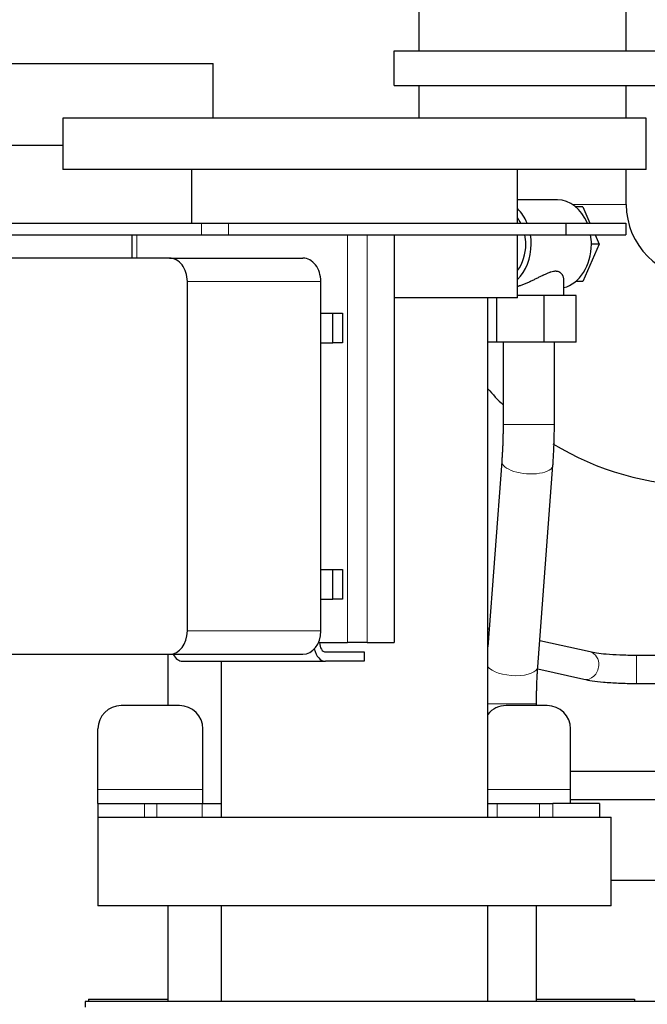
# Model space of a CAD drawing. Header units: inches. Extents: x 0 to 17820, y -10 to 12600.
# Tile 149 of 256: x 2552 to 2821, y 10604 to 11026. Entities that reach past the tile are written whole.
import ezdxf

# ---------------------------------------------------------------- set-up
doc = ezdxf.new("R2010")
doc.units = ezdxf.units.IN
doc.layers.add('1', color=7, linetype='Continuous', true_color=0xffffff)

msp = doc.modelspace()

# ---------------------------------------------------------------- linework, layer by layer
at = {"layer": '1', "color": 2, "linetype": 'Continuous', "lineweight": 25}
for p, q in [((2723.384, 11184.854), (2723.384, 11012.854)), ((2812.284, 11012.854), (2812.284, 11184.854)), ((2712.834, 10997.854), (2712.834, 11012.854)), ((2712.834, 11012.854), (2870.334, 11012.854)), ((1656.796, 11007.286), (2635.267, 11007.286)), ((2635.267, 10983.853), (2635.267, 11007.286)), ((2712.834, 10997.854), (2870.334, 10997.854)), ((2723.384, 10997.856), (2723.384, 10983.855)), ((2812.284, 10983.855), (2812.284, 10997.856)), ((2570.834, 10983.853), (2570.834, 10961.853)), ((2820.834, 10983.853), (2570.834, 10983.853)), ((2820.834, 10961.853), (2820.834, 10983.853)), ((1643.675, 10972.286), (2570.834, 10972.286)), ((2820.834, 10961.853), (2570.834, 10961.853)), ((2625.984, 10961.853), (2625.984, 10938.854)), ((2765.684, 10938.854), (2765.684, 10961.853)), ((2812.284, 10946.854), (2812.284, 10961.855)), ((2782.813, 10948.853), (2765.684, 10948.853)), ((2793.649, 10945.853), (2790.662, 10945.853)), ((2793.649, 10945.853), (2796.745, 10938.854)), ((2518.517, 10938.854), (2630.177, 10938.854)), ((2630.177, 10938.854), (2641.739, 10938.854)), ((2641.739, 10938.854), (2786.381, 10938.854)), ((2786.381, 10938.854), (2812.092, 10938.854)), ((2786.381, 10938.854), (2786.381, 10933.854)), ((2812.092, 10938.854), (2812.092, 10933.854)), ((2518.517, 10933.854), (2630.177, 10933.854)), ((2600.285, 10933.854), (2600.285, 10923.851)), ((2630.177, 10933.854), (2641.739, 10933.854)), ((2641.739, 10933.854), (2786.381, 10933.854)), ((2712.844, 10933.854), (2712.844, 10758.854)), ((2765.684, 10906.853), (2765.684, 10933.855)), ((2786.381, 10933.854), (2812.092, 10933.854)), ((2798.956, 10933.854), (2800.726, 10929.853)), ((2800.726, 10929.853), (2793.649, 10913.853)), ((2800.726, 10929.853), (2797.367, 10929.853)), ((2616.479, 10923.853), (2532.214, 10923.853)), ((2616.479, 10923.853), (2673.687, 10923.853)), ((2624.14, 10763.853), (2624.14, 10913.853)), ((2681.348, 10763.853), (2681.348, 10913.853)), ((2785.503, 10907.853), (2785.503, 10914.726)), ((2793.649, 10913.853), (2790.662, 10913.853)), ((2765.684, 10906.853), (2712.839, 10906.853)), ((2752.984, 10683.853), (2752.984, 10906.853)), ((2756.758, 10887.853), (2756.758, 10906.853)), ((2777.133, 10907.853), (2765.684, 10907.853)), ((2790.878, 10907.853), (2777.133, 10907.853)), ((2777.133, 10887.853), (2777.133, 10907.853)), ((2790.878, 10887.853), (2790.878, 10907.853)), ((2681.347, 10900.203), (2686.46, 10900.203)), ((2686.46, 10900.203), (2690.638, 10900.203)), ((2686.46, 10887.503), (2686.46, 10900.203)), ((2690.638, 10900.203), (2690.638, 10887.503)), ((2681.347, 10887.503), (2686.46, 10887.503)), ((2690.638, 10887.503), (2686.46, 10887.503)), ((2756.758, 10887.853), (2752.984, 10887.853)), ((2777.133, 10887.853), (2756.758, 10887.853)), ((2759.503, 10887.853), (2759.503, 10852.394)), ((2790.878, 10887.853), (2777.133, 10887.853)), ((2781.503, 10852.394), (2781.503, 10887.853)), ((2758.942, 10836.63), (2752.984, 10757.101)), ((2774.395, 10748.419), (2780.88, 10834.986)), ((2681.347, 10790.203), (2686.46, 10790.203)), ((2686.46, 10790.203), (2690.638, 10790.203)), ((2686.46, 10777.503), (2686.46, 10790.203)), ((2690.638, 10790.203), (2690.638, 10777.503)), ((2681.347, 10777.503), (2686.46, 10777.503)), ((2690.638, 10777.503), (2686.46, 10777.503)), ((2753.542, 10764.564), (2752.983, 10764.69)), ((2680.322, 10758.854), (2692.821, 10758.854)), ((2701.274, 10758.854), (2692.821, 10758.854)), ((2701.274, 10758.854), (2712.844, 10758.854)), ((2796.796, 10754.858), (2775.239, 10759.695)), ((2532.214, 10753.853), (2616.479, 10753.853)), ((2615.834, 10753.852), (2615.834, 10731.851)), ((2616.479, 10753.853), (2673.687, 10753.853)), ((2683.409, 10754.853), (2699.924, 10754.853)), ((2699.924, 10754.853), (2699.924, 10750.853)), ((2888.534, 10753.354), (2816.647, 10753.354)), ((2622.125, 10750.853), (2683.409, 10750.853)), ((2638.684, 10750.854), (2638.684, 10683.853)), ((2699.924, 10750.853), (2683.409, 10750.853)), ((2774.349, 10747.597), (2794.168, 10743.149)), ((2816.647, 10741.354), (2888.534, 10741.354)), ((2620.813, 10731.854), (2595.813, 10731.854)), ((2778.413, 10731.854), (2760.813, 10731.854)), ((2773.834, 10731.853), (2773.834, 10732.654)), ((2585.813, 10695.854), (2585.813, 10721.854)), ((2630.813, 10695.854), (2630.813, 10721.854)), ((2788.413, 10695.854), (2788.413, 10721.854)), ((2585.813, 10689.854), (2585.813, 10695.854)), ((2630.813, 10689.854), (2630.813, 10695.854)), ((2788.413, 10689.854), (2788.413, 10695.854)), ((2585.813, 10689.854), (2605.813, 10689.854)), ((2585.813, 10689.854), (2585.813, 10683.854)), ((2605.813, 10689.854), (2611.124, 10689.854)), ((2611.124, 10689.854), (2630.481, 10689.854)), ((2630.481, 10689.854), (2638.684, 10689.854)), ((2752.983, 10689.854), (2756.981, 10689.854)), ((2756.981, 10689.854), (2775.105, 10689.854)), ((2775.105, 10689.854), (2780.813, 10689.854)), ((2800.813, 10689.854), (2780.813, 10689.854)), ((2800.813, 10689.854), (2800.813, 10683.854)), ((2585.834, 10683.967), (2585.834, 10645.853)), ((2805.834, 10645.853), (2805.834, 10683.967)), ((2904.931, 10656.862), (2805.857, 10656.862)), ((2805.834, 10645.853), (2585.834, 10645.853)), ((2615.834, 10645.845), (2615.834, 10604.851)), ((2638.684, 10645.853), (2638.684, 10604.854)), ((2752.984, 10604.854), (2752.984, 10645.853)), ((2773.834, 10604.854), (2773.834, 10645.854)), ((3796.334, 10604.854), (2580.334, 10604.854)), ((2580.334, 10604.854), (2580.334, 10602.489)), ((2581.834, 10605.854), (2581.834, 10604.85)), ((2581.834, 10605.854), (2615.834, 10605.854)), ((2773.834, 10605.854), (2815.834, 10605.854)), ((2815.834, 10605.854), (2815.834, 10604.851))]:
    msp.add_line(p, q, dxfattribs=at)
at = {"layer": '1', "color": 110, "linetype": 'Continuous', "lineweight": 13}
for p, q in [((2812.284, 10946.854), (2789.309, 10946.854)), ((2630.177, 10938.854), (2630.177, 10933.854)), ((2641.739, 10938.854), (2641.739, 10933.854)), ((2602.428, 10933.854), (2602.428, 10923.851)), ((2692.821, 10933.854), (2692.821, 10758.854)), ((2701.274, 10933.854), (2701.274, 10758.854)), ((2624.14, 10913.853), (2681.348, 10913.853)), ((2759.503, 10852.394), (2781.503, 10852.394)), ((2758.944, 10836.652), (2758.942, 10836.63)), ((2624.14, 10763.853), (2681.348, 10763.853)), ((2816.647, 10741.354), (2816.647, 10753.354)), ((2794.168, 10743.149), (2794.168, 10743.149)), ((2752.984, 10732.654), (2773.833, 10732.654)), ((2630.813, 10695.854), (2585.813, 10695.854)), ((2788.413, 10695.854), (2752.984, 10695.854)), ((2605.813, 10689.854), (2605.813, 10683.854)), ((2611.124, 10689.854), (2611.124, 10683.854)), ((2630.481, 10689.854), (2630.481, 10683.854)), ((2756.981, 10689.854), (2756.981, 10683.854)), ((2775.105, 10689.854), (2775.105, 10683.854)), ((2780.813, 10689.854), (2780.813, 10683.854))]:
    msp.add_line(p, q, dxfattribs=at)
at = {"layer": '1', "color": 2, "linetype": 'Continuous', "lineweight": 25}
for centre, radius, start, end in [((2843.834, 10946.854), 31.55, 180, 270), ((2843.834, 10946.854), 120.45, 221.04, 225.5625), ((2843.834, 10946.854), 120.45, 238.455, 270), ((2595.813, 10721.854), 10, 90, 180), ((2620.813, 10721.854), 10, 0, 90), ((2760.813, 10721.854), 10, 90, 141.52781), ((2778.413, 10721.854), 10, 0, 90)]:
    msp.add_arc(centre, radius, start, end, dxfattribs=at)
for centre, major_axis, ratio, start_param, end_param in [((2782.813, 10929.853), (0, -19), 0.7660444, 2.0643209, 3.1415927), ((2757.005, 10929.853), (0, -19), 0.7660444, 2.0643209, 2.5027694), ((2757.005, 10929.853), (0, -16), 0.7660444, 2.168288, 2.35482), ((2757.005, 10929.853), (0, -16), 0.7660444, 1.5707963, 1.8235964), ((2757.005, 10929.853), (0, -19), 0.7660444, 1.5707963, 1.782952), ((2782.813, 10929.853), (0, -19), 0.7660444, 1.5707963, 1.782952), ((2757.005, 10929.853), (0, -19), 0.7660444, 0.6388232, 1.5707963), ((2757.005, 10929.853), (0, -16), 0.7660444, 0.7867726, 1.5707963), ((2782.813, 10929.853), (0, -19), 0.7660444, 0.1858448, 1.5707963), ((2616.479, 10913.853), (0, -10), 0.7660444, 1.5707963, 3.1415927), ((2673.687, 10913.853), (0, -10), 0.7660444, 1.5707963, 3.1415927), ((2616.479, 10763.853), (0, -10), 0.7660444, 0, 1.5707963), ((2673.687, 10763.853), (0, -10), 0.7660444, 0, 1.5707963), ((2683.409, 10758.854), (0, 4.001), 0.6427876, 1.5707963, 3.1415927), ((2622.125, 10758.854), (0, -8.001), 0.6427876, 5.387586, 6.2831853), ((2683.409, 10758.854), (0, -8.001), 0.6427876, 5.0575715, 6.2831853)]:
    msp.add_ellipse(centre, major_axis=major_axis, ratio=ratio, start_param=start_param, end_param=end_param, dxfattribs=at)
at = {"layer": '1', "color": 110, "linetype": 'Continuous', "lineweight": 13}
for centre, major_axis, ratio, start_param, end_param in [((2769.911, 10835.808), (-10.969, 0.822), 0.4090073, 0, 3.1428707), ((2795.482, 10749.004), (-1.314, -5.854), 0.8381399, 1.7567108, 3.1416623), ((2763.426, 10749.24), (-10.969, 0.822), 0.4090073, 0.3434172, 3.1414963), ((2795.482, 10749.004), (-1.314, -5.854), 0.8381399, 0, 1.7567108)]:
    msp.add_ellipse(centre, major_axis=major_axis, ratio=ratio, start_param=start_param, end_param=end_param, dxfattribs=at)
at = {"layer": '1', "color": 2, "linetype": 'Continuous', "lineweight": 25}
for points, knots in [([(2785.503, 10914.72), (2785.503, 10914.946), (2785.482, 10915.174), (2785.417, 10915.512), (2785.391, 10915.625), (2785.325, 10915.849), (2785.287, 10915.961), (2785.199, 10916.181), (2785.15, 10916.289), (2785.04, 10916.501), (2784.98, 10916.604), (2784.847, 10916.806), (2784.775, 10916.904), (2784.619, 10917.093), (2784.536, 10917.184), (2784.356, 10917.358), (2784.259, 10917.44), (2784.105, 10917.557), (2784.052, 10917.595), (2783.97, 10917.65), (2783.942, 10917.668), (2783.885, 10917.703), (2783.857, 10917.72), (2783.595, 10917.87), (2783.34, 10917.978), (2782.92, 10918.094), (2782.774, 10918.124), (2782.545, 10918.158), (2782.428, 10918.172), (2782.307, 10918.181), (2782.226, 10918.186), (2782.185, 10918.187), (2781.978, 10918.194), (2781.808, 10918.19), (2781.46, 10918.166), (2781.282, 10918.145), (2780.737, 10918.059), (2780.357, 10917.969), (2779.912, 10917.836), (2779.862, 10917.82), (2779.762, 10917.789), (2779.612, 10917.741), (2779.462, 10917.69), (2779.159, 10917.583), (2778.955, 10917.506), (2778.545, 10917.343), (2778.338, 10917.257), (2777.921, 10917.077), (2777.71, 10916.983), (2777.286, 10916.789), (2777.072, 10916.689), (2776.748, 10916.534), (2776.585, 10916.456), (2776.421, 10916.376), (2776.311, 10916.323), (2776.256, 10916.296), (2775.981, 10916.161), (2775.761, 10916.051), (2775.319, 10915.83), (2775.097, 10915.719), (2774.429, 10915.383), (2773.981, 10915.156), (2773.074, 10914.704), (2772.617, 10914.478), (2771.922, 10914.142), (2771.689, 10914.03), (2771.337, 10913.865), (2771.16, 10913.782), (2770.983, 10913.7), (2770.864, 10913.645), (2770.805, 10913.618), (2770.271, 10913.374), (2769.796, 10913.165), (2768.846, 10912.765), (2768.371, 10912.574), (2767.418, 10912.214), (2766.94, 10912.045), (2766.401, 10911.87), (2766.341, 10911.85), (2766.221, 10911.812), (2766.161, 10911.793), (2765.981, 10911.737), (2765.839, 10911.694), (2765.698, 10911.652), (2765.675, 10911.645)], [0, 0, 0, 0, 0.051059, 0.051059, 0.0766397, 0.0766397, 0.1022204, 0.1022204, 0.1278011, 0.1278011, 0.1533818, 0.1533818, 0.1789624, 0.1789624, 0.2045431, 0.2045431, 0.2301238, 0.2301238, 0.2429142, 0.2429142, 0.2493093, 0.2493093, 0.2557045, 0.2557045, 0.3068659, 0.3068659, 0.3324465, 0.3324465, 0.3452369, 0.351632, 0.351632, 0.3580272, 0.3580272, 0.3836079, 0.3836079, 0.4091886, 0.4091886, 0.4603499, 0.4603499, 0.4667451, 0.4667451, 0.4731403, 0.4859306, 0.4859306, 0.5115113, 0.5115113, 0.537092, 0.537092, 0.5626727, 0.5626727, 0.5882534, 0.5882534, 0.6010437, 0.6074389, 0.6074389, 0.613834, 0.613834, 0.6394147, 0.6394147, 0.6649954, 0.6649954, 0.7161568, 0.7161568, 0.7673181, 0.7673181, 0.7928988, 0.7928988, 0.8056891, 0.8120843, 0.8120843, 0.8184795, 0.8184795, 0.8696408, 0.8696408, 0.9208022, 0.9208022, 0.9719636, 0.9719636, 0.9783587, 0.9783587, 0.9847539, 0.9847539, 0.9975443, 1, 1, 1, 1]), ([(2816.647, 10753.354), (2814.158, 10753.354), (2809.702, 10753.444), (2803.82, 10753.82), (2799.564, 10754.319), (2797.571, 10754.681), (2796.774, 10754.863)], [0, 0, 0, 0, 0.2994705, 0.5654105, 0.7983258, 1, 1, 1, 1]), ([(2794.19, 10743.144), (2795.233, 10742.911), (2797.727, 10742.455), (2802.645, 10741.873), (2809.158, 10741.453), (2813.991, 10741.353), (2816.647, 10741.354)], [0, 0, 0, 0, 0.2051966, 0.441106, 0.7061286, 1, 1, 1, 1]), ([(2904.727, 10703.564), (2900.226, 10703.564), (2888.268, 10703.563), (2870.498, 10703.563), (2852.652, 10703.563), (2838.82, 10703.563), (2826.711, 10703.562), (2814.446, 10703.562), (2801.466, 10703.562), (2792.573, 10703.562), (2788.414, 10703.562)], [0, 0, 0, 0, 0.1160921, 0.3084285, 0.4583238, 0.5764011, 0.6651936, 0.7706373, 0.892732, 1, 1, 1, 1]), ([(2788.414, 10691.562), (2788.65, 10691.562), (2793.386, 10691.562), (2801.891, 10691.562), (2817.692, 10691.562), (2839.105, 10691.563), (2869.444, 10691.563), (2892.323, 10691.564), (2905.089, 10691.564), (2905.161, 10691.564)], [0, 0, 0, 0, 0.0060638, 0.1216926, 0.2185559, 0.412085, 0.6719556, 0.9981677, 1, 1, 1, 1]), ([(2805.834, 10683.853), (2805.834, 10683.853), (2805.796, 10683.853), (2805.525, 10683.853), (2804.849, 10683.853), (2803.829, 10683.853), (2802.468, 10683.853), (2800.771, 10683.853), (2798.744, 10683.853), (2796.392, 10683.853), (2793.723, 10683.853), (2790.745, 10683.853), (2787.469, 10683.853), (2783.903, 10683.853), (2780.06, 10683.853), (2775.951, 10683.853), (2771.59, 10683.853), (2766.99, 10683.853), (2762.165, 10683.853), (2757.132, 10683.853), (2751.905, 10683.853), (2746.502, 10683.853), (2740.939, 10683.853), (2735.233, 10683.853), (2729.404, 10683.853), (2723.468, 10683.853), (2717.446, 10683.853), (2711.355, 10683.853), (2705.215, 10683.853), (2699.046, 10683.853), (2692.867, 10683.853), (2686.697, 10683.853), (2680.556, 10683.853), (2674.463, 10683.853), (2668.437, 10683.853), (2662.498, 10683.853), (2656.664, 10683.853), (2650.953, 10683.853), (2645.384, 10683.853), (2639.974, 10683.853), (2634.74, 10683.853), (2629.698, 10683.853), (2624.865, 10683.853), (2620.256, 10683.853), (2615.885, 10683.853), (2611.766, 10683.853), (2607.912, 10683.853), (2604.335, 10683.853), (2601.047, 10683.853), (2598.057, 10683.853), (2595.376, 10683.853), (2593.011, 10683.853), (2590.971, 10683.853), (2589.261, 10683.853), (2587.887, 10683.853), (2586.853, 10683.853), (2586.163, 10683.853), (2585.876, 10683.853), (2585.834, 10683.853), (2585.834, 10683.853)], [0, 0, 0, 0, 0.008092, 0.0259665, 0.0438411, 0.0617157, 0.0795902, 0.0974648, 0.1153394, 0.1332139, 0.1510885, 0.1689631, 0.1868376, 0.2047122, 0.2225867, 0.2404613, 0.2583359, 0.2762104, 0.294085, 0.3119596, 0.3298341, 0.3477087, 0.3655833, 0.3834578, 0.4013324, 0.419207, 0.4370815, 0.4549561, 0.4728307, 0.4907052, 0.5085798, 0.5264544, 0.5443289, 0.5622035, 0.5800781, 0.5979526, 0.6158272, 0.6337018, 0.6515763, 0.6694509, 0.6873255, 0.7052, 0.7230746, 0.7409492, 0.7588237, 0.7766983, 0.7945729, 0.8124474, 0.830322, 0.8481966, 0.8660711, 0.8839457, 0.9018203, 0.9196948, 0.9375694, 0.955444, 0.9733185, 0.9911931, 1, 1, 1, 1])]:
    msp.add_open_spline(points, degree=3, knots=knots, dxfattribs=at)
for points in [[(2759.503, 10852.394), (2759.502, 10844.121), (2758.942, 10836.626)], [(2780.881, 10834.99), (2781.495, 10843.31), (2781.503, 10852.394)], [(2773.834, 10732.654), (2773.835, 10740.927), (2774.395, 10748.422)]]:
    msp.add_open_spline(points, degree=2, dxfattribs=at)

doc.saveas('drawing.dxf')
